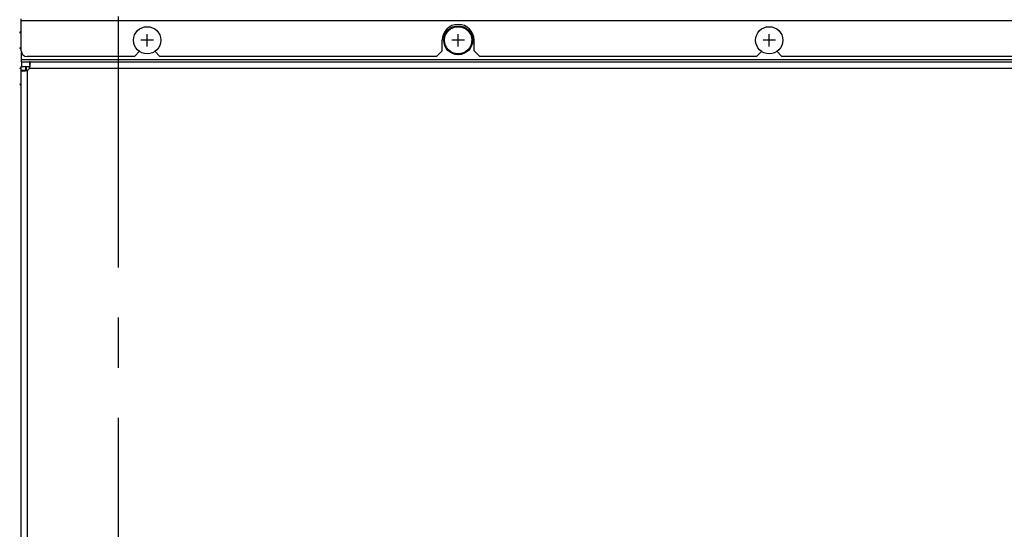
# Model space of a CAD drawing. Extents: x 33 to 410, y 33 to 287.
# Tile 28 of 90: x 64 to 98, y 185 to 202. Entities that reach past the tile are written whole.
import ezdxf

# ---------------------------------------------------------------- set-up
doc = ezdxf.new("R2010")
doc.units = 0
doc.header["$LTSCALE"] = 23.1
doc.linetypes.add('CENTER', pattern=[0.6, 0.375, -0.075, 0.075, -0.075])
doc.layers.get('0').update_dxf_attribs({"linetype": 'CONTINUOUS'})
for name, color, linetype in [('ALL_AXIS', 7, 'CONTINUOUS'), ('ALL_CURVE', 7, 'CONTINUOUS'), ('ALL_DIM', 7, 'CONTINUOUS'), ('ALL_FEATURES', 7, 'CONTINUOUS')]:
    doc.layers.add(name, color=color, linetype=linetype)
doc.dimstyles.get("Standard").update_dxf_attribs({"dimtxt": 2.5, "dimasz": 2.5, "dimexe": 1.25, "dimexo": 0.625, "dimtad": 1, "dimcen": 2.5, "dimazin": 3, "dimtfac": 1, "dimtmove": 0, "dimatfit": 3})

# ---------------------------------------------------------------- blocks, each defined once
blk = doc.blocks.new('_OPEN')
at = {"color": 0, "linetype": 'BYBLOCK'}
for p, q in [((0, 0), (-1, 0.25)), ((-1, -0.25), (0, 0)), ((-1, 0), (0, 0))]:
    blk.add_line(p, q, dxfattribs=at)
blk = doc.blocks.new('*D0')
at = {"layer": 'ALL_DIM', "color": 2, "linetype": 'CONTINUOUS'}
for p, q in [((64.039, 244.185), (42.519, 244.185)), ((43.519, 244.185), (43.519, 189.535)), ((43.519, 134.885), (43.519, 189.535)), ((63.989, 134.885), (42.519, 134.885))]:
    blk.add_line(p, q, dxfattribs=at)
at = {"layer": 'ALL_DIM', "color": 2, "linetype": 'CONTINUOUS', "xscale": 2, "yscale": 2, "zscale": 2}
for p, rotation in [((43.519, 244.185), 90), ((43.519, 134.885), 270)]:
    blk.add_blockref('_OPEN', p, dxfattribs=dict(at, rotation=rotation))
blk = doc.blocks.new('*D2')
at = {"layer": 'ALL_DIM', "color": 2, "linetype": 'CONTINUOUS'}
for p, q in [((64.689, 245.885), (36.519, 245.885)), ((37.519, 245.885), (37.519, 189.11)), ((37.519, 132.335), (37.519, 189.11)), ((83.789, 132.335), (36.519, 132.335))]:
    blk.add_line(p, q, dxfattribs=at)
at = {"layer": 'ALL_DIM', "color": 2, "linetype": 'CONTINUOUS', "xscale": 2, "yscale": 2, "zscale": 2}
for p, rotation in [((37.519, 245.885), 90), ((37.519, 132.335), 270)]:
    blk.add_blockref('_OPEN', p, dxfattribs=dict(at, rotation=rotation))

msp = doc.modelspace()

# ---------------------------------------------------------------- linework, layer by layer
at = {"layer": 'ALL_AXIS', "color": 7, "linetype": 'CENTER'}
msp.add_line((67.689, 244.185), (67.689, 134.266), dxfattribs=at)
at = {"layer": 'ALL_AXIS', "color": 7, "linetype": 'CONTINUOUS'}
for p, q in [((64.489, 200.884), (64.509, 200.885)), ((64.509, 200.885), (64.509, 200.737)), ((64.609, 200.885), (64.609, 200.8))]:
    msp.add_line(p, q, dxfattribs=at)
for centre in [(68.689, 201.785), (79.439, 201.785), (90.189, 201.785)]:
    msp.add_circle(centre, 0.47, dxfattribs=at)
at = {"layer": 'ALL_AXIS', "color": 3, "linetype": 'CONTINUOUS'}
msp.add_arc((79.439, 201.785), 0.55, 0, 180, dxfattribs=at)
at = {"layer": 'ALL_AXIS', "color": 7, "linetype": 'CONTINUOUS'}
for centre, start, end in [((64.408, 201.996), 122.804, 164.1191), ((64.408, 201.575), 195.8809, 237.196), ((64.408, 200.746), 128.5594, 164.1191), ((64.408, 200.325), 195.8809, 231.4406)]:
    msp.add_arc(centre, 0.13, start, end, dxfattribs=at)
at = {"layer": 'ALL_CURVE', "color": 2, "linetype": 'CONTINUOUS'}
for p, q in [((79.013, 202.048), (79.177, 202.211)), ((79.715, 202.155), (79.742, 202.183)), ((79.042, 201.482), (79.069, 201.509)), ((79.902, 201.748), (79.939, 201.785)), ((79.439, 201.285), (79.476, 201.323))]:
    msp.add_line(p, q, dxfattribs=at)
at = {"layer": 'ALL_CURVE', "color": 40, "linetype": 'CONTINUOUS'}
for p, q in [((68.689, 201.57), (68.689, 202)), ((79.439, 201.57), (79.439, 202)), ((90.189, 201.57), (90.189, 202)), ((68.904, 201.785), (68.474, 201.785)), ((79.654, 201.785), (79.224, 201.785)), ((90.404, 201.785), (89.974, 201.785))]:
    msp.add_line(p, q, dxfattribs=at)
at = {"layer": 'ALL_CURVE', "color": 4, "linetype": 'CONTINUOUS'}
msp.add_circle((79.439, 201.785), 0.5, dxfattribs=at)
at = {"layer": 'ALL_FEATURES', "color": 3, "linetype": 'CONTINUOUS'}
for p, q in [((64.339, 201.425), (64.339, 202.525)), ((78.889, 201.425), (78.889, 201.785)), ((79.989, 201.425), (79.989, 201.785)), ((64.349, 201.045), (64.349, 201.365)), ((68.249, 201.225), (64.539, 201.225)), ((68.249, 201.225), (68.429, 201.405)), ((68.949, 201.405), (69.129, 201.225)), ((78.689, 201.225), (69.129, 201.225)), ((78.689, 201.225), (78.889, 201.425)), ((79.989, 201.425), (80.189, 201.225)), ((89.749, 201.225), (80.189, 201.225)), ((89.749, 201.225), (89.929, 201.405)), ((90.449, 201.405), (90.629, 201.225)), ((100.189, 201.225), (90.629, 201.225)), ((64.329, 163.245), (64.329, 200.885)), ((64.349, 201.045), (116.029, 201.045)), ((64.626, 200.825), (64.636, 200.86))]:
    msp.add_line(p, q, dxfattribs=at)
at = {"layer": 'ALL_FEATURES', "color": 9, "linetype": 'CONTINUOUS'}
for p, q in [((64.339, 202.465), (116.039, 202.465)), ((116.029, 201.105), (64.349, 201.105)), ((64.626, 200.825), (115.752, 200.825)), ((64.549, 163.445), (64.549, 200.748))]:
    msp.add_line(p, q, dxfattribs=at)
at = {"layer": 'ALL_FEATURES', "color": 7, "linetype": 'CONTINUOUS'}
for p, q in [((64.329, 200.885), (64.626, 200.885)), ((64.349, 201.045), (64.349, 200.885)), ((64.489, 200.885), (64.489, 200.748)), ((64.626, 201.045), (64.626, 200.885)), ((64.329, 200.748), (64.489, 200.748))]:
    msp.add_line(p, q, dxfattribs=at)
at = {"layer": 'ALL_FEATURES', "color": 3, "linetype": 'CONTINUOUS'}
for points in [[(64.652, 200.981), (64.651, 201.004), (64.648, 201.022), (64.643, 201.035), (64.636, 201.043), (64.626, 201.045)], [(64.636, 200.86), (64.643, 200.893), (64.648, 200.925), (64.651, 200.955), (64.652, 200.981)], [(64.329, 200.748), (64.332, 200.739), (64.34, 200.732), (64.353, 200.727), (64.371, 200.724), (64.393, 200.723)], [(64.393, 200.723), (64.42, 200.724), (64.449, 200.727), (64.481, 200.732)], [(64.481, 200.732), (64.515, 200.739), (64.549, 200.748)]]:
    msp.add_lwpolyline(points, dxfattribs=at)
at = {"layer": 'ALL_FEATURES', "color": 7, "linetype": 'CONTINUOUS'}
for points in [[(64.641, 200.883), (64.637, 200.885), (64.626, 200.885)], [(64.489, 200.748), (64.49, 200.738), (64.491, 200.734)]]:
    msp.add_lwpolyline(points, dxfattribs=at)
at = {"layer": 'ALL_FEATURES', "color": 3, "linetype": 'CONTINUOUS'}
for centre, start, end in [((64.539, 201.425), 180, 270), ((64.452, 200.923), 299.1317, 330.8683)]:
    msp.add_arc(centre, 0.2, start, end, dxfattribs=at)

# ---------------------------------------------------------------- dimensions: what is measured, and where the dimension line sits
at = {"layer": 'ALL_DIM', "color": 2, "linetype": 'CONTINUOUS'}
for base, p1, p2, angle, picture, middle in [((37.519, 245.885), (84.789, 132.335), (65.689, 245.885), 90, '*D2', (37.519, 183.606)), ((43.519, 134.885), (65.039, 244.185), (64.989, 134.885), 270, '*D0', (43.519, 184.031))]:
    dim = msp.add_linear_dim(base=base, p1=p1, p2=p2, angle=angle, dimstyle='Standard', dxfattribs=at)
    dim.commit()
    dim.dimension.update_dxf_attribs({"geometry": picture, "text_midpoint": middle, "dimtype": 128})

doc.saveas('drawing.dxf')
